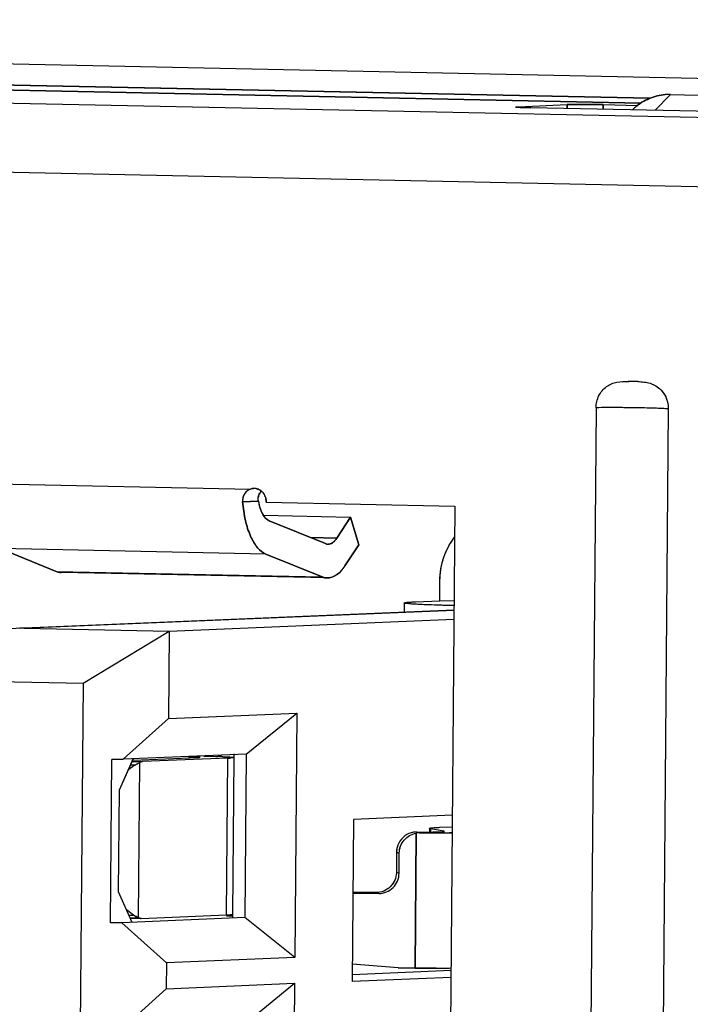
# Model space of a CAD drawing. Header units: millimetres. Extents: x 0 to 1750, y -1720 to 477.
# Tile 155 of 256: x 952.16 to 957.12, y -988.49 to -981.21. Entities that reach past the tile are written whole.
import ezdxf

# ---------------------------------------------------------------- set-up
doc = ezdxf.new("R2010")
doc.units = ezdxf.units.MM
doc.header["$LTSCALE"] = 92.51
for name, color, linetype in [('101304998_DXF_CONTINUOUS_LINE', 7, 'CONTINUOUS'), ('_101304998_1DXF_CONTINUOUS_LINE', 7, 'CONTINUOUS'), ('DE-11-072043DXF_CONTINUOUS_LINE', 7, 'CONTINUOUS'), ('MANIFOLD_SOLDXF_CONTINUOUS_LINE', 7, 'CONTINUOUS')]:
    doc.layers.add(name, color=color, linetype=linetype)

msp = doc.modelspace()

# ---------------------------------------------------------------- linework, layer by layer
at = {"layer": '101304998_DXF_CONTINUOUS_LINE'}
for p, q in [((937.4159, -981.5178), (963.5311, -982.0611)), ((956.8197, -981.7879), (945.0612, -981.5432)), ((945.1331, -981.5817), (956.7526, -981.8235)), ((956.971, -981.7599), (956.8581, -981.8768)), ((956.971, -981.7599), (959.6541, -981.8158)), ((955.8487, -981.8502), (956.2066, -981.8351)), ((956.2066, -981.8351), (956.2063, -981.8632)), ((956.4746, -981.8688), (956.4749, -981.8351)), ((956.4749, -981.8351), (956.7292, -981.8404)), ((955.8382, -981.8539), (955.8313, -981.8532)), ((955.8476, -981.8546), (955.8382, -981.8539)), ((955.8768, -981.8559), (955.8476, -981.8546)), ((959.6944, -981.9358), (955.9381, -981.8576)), ((963.3033, -982.5703), (937.1555, -982.0263)), ((956.421, -984.0768), (956.3007, -998.6717)), ((956.8373, -998.6829), (956.9577, -984.088)), ((951.775, -984.6351), (953.8656, -984.6786)), ((953.8074, -984.7721), (953.9235, -984.7672)), ((953.9822, -984.776), (955.3774, -984.805)), ((955.3774, -984.805), (955.3399, -989.3534)), ((953.9604, -984.8727), (954.606, -984.8862)), ((954.606, -984.8862), (954.5032, -985.0418)), ((954.6664, -985.0915), (954.606, -984.8862)), ((954.419, -985.0825), (954.0038, -984.9139)), ((954.5032, -985.0418), (954.3089, -985.0377)), ((952.4275, -985.2875), (952.0123, -985.1189)), ((953.9799, -985.1599), (952.0123, -985.1189)), ((954.5636, -985.2471), (954.6664, -985.0915)), ((953.9799, -985.1599), (954.3951, -985.3285)), ((952.4275, -985.2875), (954.3951, -985.3285)), ((954.4325, -985.3364), (952.4649, -985.2954)), ((955.2652, -985.5052), (955.2664, -985.3552)), ((955.0018, -985.521), (955.0012, -985.5888)), ((955.0862, -985.5127), (955.2652, -985.5052)), ((955.3716, -985.5074), (955.2652, -985.5052)), ((952.1583, -985.7082), (955.3711, -985.5733)), ((955.3711, -985.5743), (952.1913, -985.7078)), ((952.1913, -985.7078), (953.2645, -985.7302)), ((953.2645, -985.7302), (955.3705, -985.6417)), ((952.6271, -986.1153), (953.2645, -985.7302)), ((953.2645, -985.7302), (953.2592, -986.3749)), ((951.6612, -986.0952), (952.6271, -986.1153)), ((952.6271, -986.1153), (952.5419, -996.4517)), ((953.2592, -986.3749), (954.2082, -986.3351)), ((953.8345, -986.6393), (954.2082, -986.3351)), ((954.2082, -986.3351), (954.1933, -988.1444)), ((953.2592, -986.3749), (952.9229, -986.6776)), ((953.8345, -986.6393), (952.9229, -986.6776)), ((953.7449, -986.6647), (953.7451, -986.6375)), ((953.8345, -986.6393), (953.8246, -987.8489)), ((952.8295, -987.8879), (952.8394, -986.6783)), ((952.9229, -986.6776), (952.8394, -986.6783)), ((952.9981, -986.6716), (952.8934, -986.9059)), ((953.011, -986.7203), (952.9591, -986.759)), ((953.011, -986.7203), (952.9766, -986.7198)), ((952.9886, -986.693), (953.0659, -986.6946)), ((952.9986, -986.6836), (953.4758, -986.6642)), ((953.0444, -986.7025), (953.0349, -987.848)), ((953.6981, -986.6689), (953.0659, -986.6946)), ((953.4095, -986.6586), (953.4094, -986.6669)), ((953.492, -986.6629), (953.4924, -986.6626)), ((953.6885, -987.8285), (953.6981, -986.6689)), ((953.7424, -986.6647), (953.7328, -987.8243)), ((952.8934, -986.9059), (952.8872, -987.6556)), ((955.3585, -987.0912), (954.6265, -987.122)), ((954.6265, -987.122), (954.6166, -988.3215)), ((955.0831, -988.2216), (955.0913, -987.2241)), ((955.096, -987.2157), (955.1684, -987.2156)), ((955.1889, -987.1884), (955.1887, -987.2155)), ((955.1888, -987.2155), (955.2298, -987.215)), ((955.1962, -987.1911), (955.196, -987.2154)), ((955.2983, -987.2103), (955.1962, -987.1911)), ((955.266, -987.1807), (955.3578, -987.1768)), ((955.3002, -987.2116), (955.3007, -987.2112)), ((954.9454, -987.3647), (954.9441, -987.5147)), ((954.9657, -987.3712), (954.9454, -987.3647)), ((954.9645, -987.5211), (954.9657, -987.3712)), ((954.9645, -987.5211), (954.9441, -987.5147)), ((952.8872, -987.6556), (952.9882, -987.8812)), ((954.7934, -987.6637), (954.622, -987.6626)), ((954.622, -987.6689), (954.8137, -987.6701)), ((953.001, -987.8302), (952.9479, -987.7913)), ((952.9129, -987.8872), (952.8295, -987.8879)), ((953.8246, -987.8489), (952.9129, -987.8872)), ((953.2442, -988.1843), (952.9129, -987.8872)), ((952.9652, -987.8298), (953.0018, -987.8308)), ((953.0394, -987.8538), (952.9776, -987.8525)), ((953.0563, -987.8542), (953.6885, -987.8285)), ((953.6884, -987.8348), (953.7326, -987.8358)), ((953.7323, -987.8248), (953.7328, -987.8243)), ((953.7351, -987.847), (953.7353, -987.8243)), ((954.1933, -988.1444), (953.8246, -987.8489)), ((953.2442, -988.1843), (953.2427, -988.3742)), ((954.1933, -988.1444), (953.2442, -988.1843)), ((954.617, -988.2687), (955.3491, -988.238)), ((954.9587, -988.2209), (954.6177, -988.1924)), ((955.0831, -988.2216), (954.9587, -988.2209)), ((955.3487, -988.2908), (954.6166, -988.3215)), ((953.2427, -988.3742), (952.9064, -988.6769)), ((953.2427, -988.3742), (954.1917, -988.3344)), ((953.8181, -988.6386), (954.1917, -988.3344)), ((954.1917, -988.3344), (954.1768, -990.1437))]:
    msp.add_line(p, q, dxfattribs=at)
for centre, radius, start, end in [((956.963, -982.1473), 0.3875, 88.80795, 94.56449), ((956.9794, -982.1626), 0.4085, 130.94917, 134.86696), ((956.6272, -986.9739), 3.0921, 88.23637, 89.41497), ((956.6693, -985.5824), 1.7, 87.97588, 88.21237), ((956.7545, -984.0853), 0.203, 14.35054, 21.65152), ((956.7501, -984.0866), 0.2076, 359.60641, 14.39508), ((953.892, -984.755), 0.0809, 79.2406, 92.42846), ((954.0046, -984.7512), 0.0823, 163.39295, 172.5137), ((954.0029, -984.7509), 0.0807, 153.97242, 163.29997), ((954.0043, -984.7515), 0.0822, 145.09435, 153.97741), ((954.0038, -984.7512), 0.0816, 135.53332, 145.10226), ((953.8742, -984.7739), 0.1078, 15.88515, 24.33559), ((954.3398, -984.6938), 0.4226, 190.00363, 193.44919), ((954.4388, -985.0355), 0.0509, 258.97744, 268.75224), ((953.467, -991.4216), 4.7676, 87.76613, 88.10686), ((953.3312, -990.435), 3.7773, 88.54416, 88.81273), ((953.656, -985.6062), 1.0635, 272.26637, 273.22674), ((955.0958, -987.3666), 0.151, 106.29969, 112.78189), ((955.0952, -987.3644), 0.1487, 99.36256, 106.30854), ((955.0957, -987.3678), 0.1522, 96.17452, 99.34434), ((955.0955, -987.3664), 0.1508, 92.98938, 96.17528), ((955.0955, -987.3654), 0.1497, 89.79477, 92.98657), ((955.1157, -987.3724), 0.1502, 89.73809, 99.34517), ((955.2064, -969.1962), 18.0261, 269.7137, 270.04472), ((955.1364, -980.9498), 6.2659, 270.29318, 270.47923), ((955.2083, -971.6667), 15.5557, 270.04496, 270.22181), ((955.2155, -973.5868), 13.6355, 270.22276, 270.35865), ((955.233, -976.1308), 11.0914, 270.35043, 270.64308), ((955.0966, -987.3661), 0.1512, 166.1332, 179.47192), ((955.2045, -974.0522), 14.1698, 270.1422, 270.34714), ((955.2244, -977.0939), 11.128, 270.33948, 270.64491)]:
    msp.add_arc(centre, radius, start, end, dxfattribs=at)
for centre, major_axis, ratio, start_param, end_param in [((951.6902, -986.3684), (0.7139, 0.5743), 0.457499, 0.499058, 1.284457), ((953.0771, -987.7047), (0.0132, 0.1495), 0.90101, -3.641058, -3.360659)]:
    msp.add_ellipse(centre, major_axis=major_axis, ratio=ratio, start_param=start_param, end_param=end_param, dxfattribs=at)
for points, knots in [([(956.7117, -981.8541), (956.7422, -981.8276), (956.8118, -981.7837), (956.8919, -981.7643), (956.9321, -981.7611)], [0, 0, 0, 0, 0.500218, 1, 1, 1, 1]), ([(956.2066, -981.8351), (956.2451, -981.8335), (956.3346, -981.8334), (956.424, -981.834), (956.4749, -981.8351)], [0, 0, 0, 0, 0.431008, 1, 1, 1, 1]), ([(955.8276, -981.8522), (955.8276, -981.8517), (955.8303, -981.8516), (955.8335, -981.8509), (955.8406, -981.8506), (955.8457, -981.8503), (955.8487, -981.8502)], [0, 0, 0, 0, 0.069108, 0.260525, 0.572361, 1, 1, 1, 1]), ([(955.8313, -981.8532), (955.8304, -981.8531), (955.8294, -981.8528), (955.8276, -981.8526), (955.8276, -981.8522)], [0, 0, 0, 0, 0.72794, 1, 1, 1, 1]), ([(955.9381, -981.8576), (955.9325, -981.8575), (955.9121, -981.8571), (955.8916, -981.8565), (955.8768, -981.8559)], [0, 0, 0, 0, 0.275999, 1, 1, 1, 1]), ([(956.421, -984.0768), (956.4213, -984.0463), (956.4354, -983.9857), (956.4939, -983.9159), (956.575, -983.8824), (956.6311, -983.8816), (956.6587, -983.8819)], [0, 0, 0, 0, 0.264881, 0.518094, 0.760408, 1, 1, 1, 1]), ([(956.7293, -983.8834), (956.7599, -983.8845), (956.8226, -983.8896), (956.8787, -983.9229), (956.9007, -983.9452)], [0, 0, 0, 0, 0.493564, 1, 1, 1, 1]), ([(956.9578, -984.087), (956.956, -984.0862), (956.9499, -984.0856), (956.9381, -984.0843), (956.9203, -984.0833), (956.886, -984.0816), (956.8319, -984.0798), (956.7566, -984.0781), (956.6718, -984.0769), (956.5589, -984.076), (956.475, -984.0761), (956.421, -984.0768)], [0, 0, 0, 0, 0.011042, 0.033417, 0.066776, 0.110454, 0.225344, 0.369291, 0.531273, 0.69882, 1, 1, 1, 1]), ([(953.8432, -984.6905), (953.8311, -984.6994), (953.811, -984.7248), (953.8062, -984.7565), (953.8074, -984.7721)], [0, 0, 0, 0, 0.491473, 1, 1, 1, 1]), ([(953.8074, -984.7721), (953.8111, -984.8184), (953.8235, -984.9053), (953.8597, -985.0215), (953.9089, -985.1098), (953.9559, -985.1501), (953.9799, -985.1599)], [0, 0, 0, 0, 0.316728, 0.595941, 0.823818, 1, 1, 1, 1]), ([(954.0038, -984.9139), (953.9851, -984.9063), (953.9507, -984.8663), (953.9354, -984.8199), (953.9287, -984.7921)], [0, 0, 0, 0, 0.413592, 1, 1, 1, 1]), ([(954.5032, -985.0418), (954.4948, -985.0546), (954.4771, -985.0762), (954.4497, -985.0867), (954.4377, -985.0864)], [0, 0, 0, 0, 0.561625, 1, 1, 1, 1]), ([(955.2893, -985.2021), (955.2939, -985.1867), (955.3146, -985.1272), (955.3462, -985.0713), (955.3751, -985.0343)], [0, 0, 0, 0, 0.254067, 1, 1, 1, 1]), ([(954.4325, -985.3364), (954.4564, -985.3369), (954.5113, -985.316), (954.5467, -985.2727), (954.5636, -985.2471)], [0, 0, 0, 0, 0.438375, 1, 1, 1, 1]), ([(955.0018, -985.521), (955.0018, -985.5195), (955.0097, -985.5186), (955.0137, -985.5176), (955.0177, -985.5171)], [0, 0, 0, 0, 0.269454, 1, 1, 1, 1]), ([(955.0237, -985.5258), (955.0182, -985.5252), (955.0108, -985.5243), (955.0042, -985.5227), (955.0018, -985.5216), (955.0018, -985.521)], [0, 0, 0, 0, 0.731023, 0.920228, 1, 1, 1, 1]), ([(955.0177, -985.5171), (955.0218, -985.5166), (955.0446, -985.5145), (955.0675, -985.5135), (955.0862, -985.5127)], [0, 0, 0, 0, 0.178558, 1, 1, 1, 1]), ([(955.371, -985.541), (955.2973, -985.5392), (955.1816, -985.5352), (955.0656, -985.5306), (955.0237, -985.5258)], [0, 0, 0, 0, 0.636228, 1, 1, 1, 1]), ([(953.5213, -986.6539), (953.5306, -986.6541), (953.565, -986.6548), (953.5994, -986.6558), (953.6245, -986.6566)], [0, 0, 0, 0, 0.269974, 1, 1, 1, 1]), ([(953.0652, -986.6946), (953.0598, -986.6948), (953.0523, -986.6972), (953.046, -986.7013), (953.0444, -986.7025)], [0, 0, 0, 0, 0.729756, 1, 1, 1, 1]), ([(953.468, -986.6604), (953.4652, -986.6602), (953.4516, -986.6597), (953.4379, -986.6593), (953.4272, -986.659)], [0, 0, 0, 0, 0.210876, 1, 1, 1, 1]), ([(953.4924, -986.6626), (953.4924, -986.6621), (953.4892, -986.6621), (953.4856, -986.6612), (953.4774, -986.6609), (953.4715, -986.6605), (953.468, -986.6604)], [0, 0, 0, 0, 0.067835, 0.2589, 0.571752, 1, 1, 1, 1]), ([(953.4758, -986.6642), (953.4778, -986.6641), (953.4832, -986.6638), (953.4887, -986.6639), (953.492, -986.6629)], [0, 0, 0, 0, 0.377769, 1, 1, 1, 1]), ([(953.6529, -986.6576), (953.6571, -986.6578), (953.6724, -986.6584), (953.6876, -986.6591), (953.6986, -986.6597)], [0, 0, 0, 0, 0.27982, 1, 1, 1, 1]), ([(953.6986, -986.6597), (953.7029, -986.66), (953.7158, -986.6608), (953.7288, -986.6617), (953.7373, -986.663)], [0, 0, 0, 0, 0.33796, 1, 1, 1, 1]), ([(953.7424, -986.6647), (953.7424, -986.6653), (953.7391, -986.6658), (953.735, -986.6667), (953.7262, -986.6674), (953.7197, -986.6678), (953.7159, -986.6681)], [0, 0, 0, 0, 0.070718, 0.260012, 0.570935, 1, 1, 1, 1]), ([(955.0373, -987.2274), (955.016, -987.2363), (954.9771, -987.2646), (954.9553, -987.3074), (954.9498, -987.3299)], [0, 0, 0, 0, 0.499705, 1, 1, 1, 1]), ([(954.9657, -987.3711), (954.966, -987.3368), (954.9917, -987.2662), (955.0575, -987.2297), (955.0913, -987.2241)], [0, 0, 0, 0, 0.500421, 1, 1, 1, 1]), ([(955.1889, -987.1884), (955.1889, -987.1882), (955.1894, -987.1877), (955.1899, -987.1875), (955.1902, -987.1873)], [0, 0, 0, 0, 0.36641, 1, 1, 1, 1]), ([(955.1962, -987.1911), (955.1943, -987.1907), (955.1923, -987.1903), (955.1889, -987.1892), (955.1889, -987.1884)], [0, 0, 0, 0, 0.713614, 1, 1, 1, 1]), ([(955.1902, -987.1873), (955.1927, -987.1863), (955.2007, -987.1852), (955.2258, -987.1824), (955.2485, -987.1815), (955.266, -987.1807)], [0, 0, 0, 0, 0.108456, 0.312353, 1, 1, 1, 1]), ([(955.2298, -987.215), (955.2341, -987.2149), (955.2489, -987.2146), (955.2637, -987.2142), (955.2743, -987.2138)], [0, 0, 0, 0, 0.290048, 1, 1, 1, 1]), ([(955.2743, -987.2138), (955.2802, -987.2135), (955.2887, -987.2127), (955.2976, -987.2126), (955.3002, -987.2116)], [0, 0, 0, 0, 0.685346, 1, 1, 1, 1]), ([(954.8137, -987.6701), (954.8519, -987.6704), (954.9317, -987.6387), (954.9641, -987.5594), (954.9645, -987.5211)], [0, 0, 0, 0, 0.499468, 1, 1, 1, 1]), ([(953.6885, -987.8285), (953.693, -987.8283), (953.7061, -987.8277), (953.7194, -987.8271), (953.728, -987.8258)], [0, 0, 0, 0, 0.339374, 1, 1, 1, 1]), ([(955.2396, -988.2219), (955.227, -988.222), (955.1748, -988.222), (955.1226, -988.2219), (955.0831, -988.2216)], [0, 0, 0, 0, 0.242017, 1, 1, 1, 1])]:
    msp.add_open_spline(points, degree=3, knots=knots, dxfattribs=at)
for points in [[(956.9007, -983.9452), (956.9189, -983.9637), (956.9336, -983.9863), (956.9432, -984.0104)], [(953.8656, -984.6786), (953.8576, -984.6813), (953.85, -984.6854), (953.8432, -984.6905)], [(953.8656, -984.6786), (953.873, -984.676), (953.8808, -984.6746), (953.8886, -984.6742)], [(953.9071, -984.6756), (953.9211, -984.6782), (953.9347, -984.6849), (953.9456, -984.694)], [(953.9235, -984.7672), (953.922, -984.7584), (953.9218, -984.7493), (953.9229, -984.7405)], [(953.9456, -984.694), (953.957, -984.7035), (953.9663, -984.716), (953.9724, -984.7295)], [(953.9779, -984.7444), (953.9808, -984.7546), (953.9823, -984.7654), (953.9822, -984.776)], [(954.4291, -985.0855), (954.4256, -985.0848), (954.4222, -985.0838), (954.419, -985.0825)], [(955.2664, -985.3552), (955.2668, -985.3036), (955.2745, -985.2515), (955.2893, -985.2021)], [(952.4275, -985.2875), (952.4393, -985.2923), (952.4522, -985.2952), (952.4649, -985.2954)], [(954.3951, -985.3285), (954.4069, -985.3333), (954.4198, -985.3361), (954.4325, -985.3364)], [(953.0101, -986.721), (953.0205, -986.7132), (953.0322, -986.7069), (953.0444, -986.7025)], [(953.7373, -986.663), (953.7388, -986.6633), (953.7404, -986.6635), (953.7418, -986.6641)], [(954.9441, -987.5147), (954.944, -987.5343), (954.9398, -987.5543), (954.9321, -987.5723)], [(954.9321, -987.5723), (954.9173, -987.6072), (954.8864, -987.6379), (954.8513, -987.6524)], [(954.8513, -987.6524), (954.8331, -987.6599), (954.8131, -987.6638), (954.7934, -987.6637)], [(953.0349, -987.848), (953.041, -987.852), (953.0484, -987.8545), (953.0557, -987.8542)], [(953.728, -987.8258), (953.7294, -987.8256), (953.731, -987.8254), (953.7323, -987.8248)]]:
    msp.add_open_spline(points, degree=3, dxfattribs=at)
at = {"layer": '_101304998_1DXF_CONTINUOUS_LINE'}
for p, q in [((956.8581, -981.8768), (956.971, -981.7599)), ((956.971, -981.7599), (959.6541, -981.8158)), ((955.2652, -985.5052), (955.2664, -985.3552)), ((955.0018, -985.521), (955.0012, -985.5888)), ((955.0862, -985.5127), (955.2652, -985.5052)), ((955.3716, -985.5074), (955.2652, -985.5052)), ((952.1585, -985.7082), (955.3711, -985.5733)), ((955.3711, -985.5743), (952.1913, -985.7078)), ((952.1913, -985.7078), (953.2645, -985.7302)), ((953.2645, -985.7302), (955.3705, -985.6417)), ((952.6271, -986.1153), (953.2645, -985.7302)), ((953.2645, -985.7302), (953.2592, -986.3749)), ((951.6612, -986.0952), (952.6271, -986.1153)), ((952.6271, -986.1153), (952.5419, -996.4517)), ((953.2592, -986.3749), (954.2082, -986.3351)), ((953.8345, -986.6393), (954.2082, -986.3351)), ((954.2082, -986.3351), (954.1933, -988.1444)), ((953.2592, -986.3749), (952.9229, -986.6776)), ((953.8345, -986.6393), (952.9229, -986.6776)), ((953.6245, -986.6566), (953.6254, -986.6566)), ((953.7449, -986.6647), (953.7451, -986.6431)), ((953.8345, -986.6393), (953.8246, -987.8489)), ((952.8295, -987.8879), (952.8394, -986.6783)), ((952.8394, -986.6783), (952.9229, -986.6776)), ((952.9969, -986.6745), (952.8934, -986.9059)), ((953.0104, -986.7208), (952.9591, -986.759)), ((953.0104, -986.7208), (952.9765, -986.7201)), ((952.9886, -986.693), (953.0656, -986.6946)), ((952.9986, -986.6836), (953.4758, -986.6642)), ((953.0444, -986.7025), (953.0349, -987.848)), ((953.6981, -986.6689), (953.0656, -986.6946)), ((953.4095, -986.6586), (953.4094, -986.6669)), ((953.492, -986.6629), (953.4924, -986.6626)), ((953.6885, -987.8285), (953.6981, -986.6689)), ((953.7424, -986.6647), (953.7328, -987.8243)), ((952.8934, -986.9059), (952.8872, -987.6556)), ((955.3585, -987.0912), (954.6265, -987.122)), ((954.6265, -987.122), (954.6166, -988.3215)), ((955.0913, -987.2241), (955.0831, -988.2216)), ((955.1889, -987.1884), (955.1887, -987.2155)), ((955.196, -987.2154), (955.1962, -987.1911)), ((955.2983, -987.2103), (955.1962, -987.1911)), ((955.232, -987.2223), (955.2095, -987.2223)), ((955.254, -987.2223), (955.232, -987.2223)), ((955.2651, -987.1808), (955.2668, -987.1807)), ((955.2668, -987.1807), (955.3578, -987.1768)), ((955.2877, -987.2131), (955.2921, -987.2127)), ((955.2921, -987.2127), (955.2956, -987.2124)), ((955.2963, -987.2123), (955.2982, -987.212)), ((955.3006, -987.2221), (955.2967, -987.2221)), ((955.2988, -987.2119), (955.3002, -987.2116)), ((955.3002, -987.2116), (955.3006, -987.2113)), ((955.3575, -987.2216), (955.3371, -987.2218)), ((954.9454, -987.3647), (954.9441, -987.5147)), ((954.9454, -987.3647), (954.9657, -987.3711)), ((954.9645, -987.5211), (954.9657, -987.3711)), ((954.9645, -987.5211), (954.9441, -987.5147)), ((952.8872, -987.6556), (952.9882, -987.8812)), ((954.622, -987.6626), (954.7934, -987.6637)), ((954.8137, -987.6701), (954.622, -987.6689)), ((953.0012, -987.8303), (952.9479, -987.7913)), ((952.9129, -987.8872), (952.8295, -987.8879)), ((953.8246, -987.8489), (952.9129, -987.8872)), ((953.2442, -988.1843), (952.9129, -987.8872)), ((952.965, -987.8295), (953.0012, -987.8303)), ((952.9753, -987.8525), (953.0537, -987.8542)), ((953.0559, -987.8542), (953.0537, -987.8542)), ((953.0561, -987.8542), (953.6885, -987.8285)), ((953.6884, -987.8348), (953.7326, -987.8358)), ((953.7323, -987.8248), (953.7328, -987.8243)), ((953.7351, -987.847), (953.7353, -987.8243)), ((954.1933, -988.1444), (953.8246, -987.8489)), ((953.2442, -988.1843), (953.2427, -988.3742)), ((954.1933, -988.1444), (953.2442, -988.1843)), ((954.617, -988.2687), (955.3491, -988.238)), ((954.9587, -988.2209), (954.6177, -988.1924)), ((954.9587, -988.2209), (955.0831, -988.2216)), ((955.2268, -988.222), (955.2396, -988.2219)), ((955.2396, -988.2219), (955.3347, -988.2214)), ((955.3347, -988.2214), (955.3493, -988.2212)), ((955.3487, -988.2908), (954.6166, -988.3215)), ((953.2427, -988.3742), (952.9064, -988.6769)), ((953.2427, -988.3742), (954.1917, -988.3344)), ((953.8181, -988.6386), (954.1917, -988.3344)), ((954.1917, -988.3344), (954.1768, -990.1437))]:
    msp.add_line(p, q, dxfattribs=at)
for centre, radius, start, end in [((956.9629, -982.1489), 0.389, 88.80233, 94.53565), ((956.9782, -982.1614), 0.4068, 130.93287, 134.90072), ((952.1794, -986.2803), 0.5726, 91.21098, 92.0955), ((952.179, -986.2584), 0.5507, 88.72461, 91.21927), ((953.4616, -991.5729), 4.919, 87.77138, 88.09161), ((955.0954, -987.3656), 0.1499, 99.36843, 112.7852), ((955.0957, -987.3678), 0.1521, 96.1827, 99.34431), ((955.0956, -987.367), 0.1513, 95.1104, 96.18087), ((955.0955, -987.3665), 0.1509, 94.04587, 95.11044), ((955.0955, -987.366), 0.1504, 92.98833, 94.0459), ((955.0955, -987.3654), 0.1497, 90.25665, 92.98931), ((955.1157, -987.3724), 0.1502, 89.74336, 99.34608), ((955.0955, -987.3646), 0.1489, 89.79454, 90.25502), ((955.2069, -969.0772), 18.1451, 269.71397, 270.00796), ((955.2135, -973.2195), 14.0029, 270.16568, 270.34039), ((955.2437, -986.4809), 0.7335, 272.38805, 272.89196), ((955.2519, -986.6466), 0.5676, 272.90702, 273.06003), ((955.2585, -986.767), 0.4471, 273.04505, 273.57871), ((955.2648, -986.8688), 0.345, 273.59246, 273.81507), ((955.2873, -987.1399), 0.0729, 276.50921, 277.12627), ((955.2943, -987.1892), 0.0232, 279.69264, 281.01784), ((955.2277, -975.4537), 11.7686, 270.35498, 270.53274), ((955.0963, -987.366), 0.151, 166.14256, 179.50227), ((953.0592, -987.8111), 0.0441, 236.66503, 240.12153), ((953.0543, -987.8237), 0.0305, 264.28414, 268.80897), ((953.719, -987.7664), 0.0601, 278.60775, 278.78777)]:
    msp.add_arc(centre, radius, start, end, dxfattribs=at)
for points, knots in [([(956.9321, -981.7611), (956.8919, -981.7643), (956.8118, -981.7837), (956.7422, -981.8276), (956.7117, -981.8541)], [0, 0, 0, 0, 0.499583, 1, 1, 1, 1]), ([(955.2664, -985.3552), (955.2669, -985.2971), (955.2858, -985.1819), (955.3406, -985.0784), (955.3755, -985.0338)], [0, 0, 0, 0, 0.506531, 1, 1, 1, 1]), ([(955.0236, -985.5258), (955.0204, -985.5255), (955.015, -985.5248), (955.0079, -985.5236), (955.0042, -985.5227), (955.0017, -985.5216), (955.0018, -985.521)], [0, 0, 0, 0, 0.424683, 0.731192, 0.920175, 1, 1, 1, 1]), ([(955.0177, -985.5171), (955.0269, -985.516), (955.0498, -985.5144), (955.0726, -985.5133), (955.0862, -985.5127)], [0, 0, 0, 0, 0.404828, 1, 1, 1, 1]), ([(955.3712, -985.541), (955.331, -985.54), (955.2572, -985.538), (955.1579, -985.5344), (955.0823, -985.5306), (955.0402, -985.5277), (955.0236, -985.5258)], [0, 0, 0, 0, 0.347215, 0.636244, 0.856507, 1, 1, 1, 1]), ([(953.0104, -986.7208), (953.0131, -986.7188), (953.0237, -986.7115), (953.0354, -986.7057), (953.0444, -986.7025)], [0, 0, 0, 0, 0.255067, 1, 1, 1, 1]), ([(953.0444, -986.7025), (953.046, -986.7013), (953.0524, -986.6971), (953.0601, -986.6947), (953.0656, -986.6946)], [0, 0, 0, 0, 0.270507, 1, 1, 1, 1]), ([(953.4758, -986.6642), (953.4794, -986.6641), (953.4848, -986.6637), (953.4903, -986.6634), (953.492, -986.6629)], [0, 0, 0, 0, 0.674402, 1, 1, 1, 1]), ([(953.6529, -986.6576), (953.6571, -986.6578), (953.6724, -986.6584), (953.6876, -986.6591), (953.6986, -986.6597)], [0, 0, 0, 0, 0.279784, 1, 1, 1, 1]), ([(953.7424, -986.6647), (953.7424, -986.665), (953.7411, -986.6655), (953.7392, -986.666), (953.7356, -986.6665), (953.7307, -986.667), (953.7244, -986.6675), (953.7134, -986.6682), (953.7045, -986.6687), (953.6981, -986.6689)], [0, 0, 0, 0, 0.020646, 0.069677, 0.149244, 0.259503, 0.400209, 0.571002, 1, 1, 1, 1]), ([(953.6986, -986.6597), (953.7066, -986.6602), (953.7195, -986.6611), (953.7324, -986.6622), (953.7373, -986.663)], [0, 0, 0, 0, 0.618692, 1, 1, 1, 1]), ([(955.0373, -987.2274), (955.016, -987.2363), (954.9771, -987.2646), (954.9553, -987.3074), (954.9498, -987.3299)], [0, 0, 0, 0, 0.499706, 1, 1, 1, 1]), ([(954.9657, -987.3711), (954.9658, -987.3537), (954.9723, -987.3186), (954.9994, -987.2727), (955.0405, -987.2388), (955.0741, -987.2269), (955.0913, -987.2241)], [0, 0, 0, 0, 0.250222, 0.500397, 0.750347, 1, 1, 1, 1]), ([(955.096, -987.2157), (955.1042, -987.2157), (955.1351, -987.2158), (955.166, -987.2157), (955.1887, -987.2155)], [0, 0, 0, 0, 0.263965, 1, 1, 1, 1]), ([(955.1887, -987.2155), (955.1974, -987.2154), (955.2259, -987.2151), (955.2544, -987.2146), (955.2743, -987.2138)], [0, 0, 0, 0, 0.303311, 1, 1, 1, 1]), ([(955.1962, -987.1911), (955.1943, -987.1907), (955.1923, -987.1903), (955.1889, -987.1892), (955.1889, -987.1884)], [0, 0, 0, 0, 0.713819, 1, 1, 1, 1]), ([(955.1902, -987.1873), (955.1927, -987.1863), (955.2006, -987.1852), (955.2158, -987.1835), (955.2381, -987.1821), (955.2553, -987.1812), (955.2651, -987.1808)], [0, 0, 0, 0, 0.10872, 0.312578, 0.61063, 1, 1, 1, 1]), ([(954.8137, -987.6701), (954.8332, -987.6702), (954.8726, -987.6627), (954.9225, -987.6296), (954.9562, -987.58), (954.9643, -987.5406), (954.9645, -987.5211)], [0, 0, 0, 0, 0.249584, 0.499509, 0.749721, 1, 1, 1, 1]), ([(954.9321, -987.5723), (954.9246, -987.5901), (954.9023, -987.6231), (954.8691, -987.645), (954.8513, -987.6524)], [0, 0, 0, 0, 0.500285, 1, 1, 1, 1]), ([(953.0349, -987.848), (953.032, -987.847), (953.0201, -987.8424), (953.0089, -987.836), (953.0012, -987.8303)], [0, 0, 0, 0, 0.246525, 1, 1, 1, 1]), ([(953.0513, -987.8541), (953.0501, -987.8539), (953.0452, -987.8532), (953.0405, -987.8513), (953.0372, -987.8494)], [0, 0, 0, 0, 0.24241, 1, 1, 1, 1]), ([(953.6885, -987.8285), (953.6967, -987.8282), (953.7099, -987.8275), (953.723, -987.8265), (953.728, -987.8258)], [0, 0, 0, 0, 0.62164, 1, 1, 1, 1]), ([(953.7282, -987.8258), (953.7286, -987.8257), (953.73, -987.8254), (953.7315, -987.8252), (953.7323, -987.8248)], [0, 0, 0, 0, 0.339189, 1, 1, 1, 1]), ([(955.0831, -988.2216), (955.0953, -988.2217), (955.1432, -988.222), (955.1911, -988.222), (955.2268, -988.222)], [0, 0, 0, 0, 0.25574, 1, 1, 1, 1])]:
    msp.add_open_spline(points, degree=3, knots=knots, dxfattribs=at)
for points in [[(954.9441, -987.5147), (954.944, -987.5343), (954.9398, -987.5543), (954.9321, -987.5723)], [(954.8513, -987.6524), (954.8331, -987.6599), (954.8131, -987.6638), (954.7934, -987.6637)]]:
    msp.add_open_spline(points, degree=3, dxfattribs=at)
at = {"layer": 'DE-11-072043DXF_CONTINUOUS_LINE'}
msp.add_line((964.3449, -981.7901), (936.3069, -981.2067), dxfattribs=at)
at = {"layer": 'MANIFOLD_SOLDXF_CONTINUOUS_LINE'}
for p, q in [((937.4159, -981.5178), (963.5311, -982.0611)), ((945.0612, -981.5432), (956.8197, -981.7879)), ((956.7526, -981.8235), (945.1331, -981.5817)), ((955.8487, -981.8502), (956.2066, -981.8351)), ((956.2063, -981.8632), (956.2066, -981.8351)), ((956.4749, -981.8351), (956.4746, -981.8688)), ((956.4749, -981.8351), (956.7292, -981.8404)), ((955.8757, -981.8559), (955.8768, -981.8559)), ((959.6944, -981.9358), (955.9381, -981.8576)), ((963.3033, -982.5703), (937.1555, -982.0263)), ((956.6587, -983.8819), (956.6634, -983.882)), ((956.421, -984.0768), (956.3007, -998.6717)), ((956.8373, -998.6829), (956.9577, -984.088)), ((951.775, -984.6351), (953.8656, -984.6786)), ((953.9235, -984.7672), (953.8074, -984.7721)), ((953.9822, -984.776), (955.3774, -984.805)), ((955.3774, -984.805), (955.3399, -989.3534)), ((953.9604, -984.8727), (954.606, -984.8862)), ((954.5032, -985.0418), (954.606, -984.8862)), ((954.606, -984.8862), (954.6664, -985.0915)), ((954.0038, -984.9139), (954.419, -985.0825)), ((954.3089, -985.0377), (954.5032, -985.0418)), ((952.0123, -985.1189), (952.4275, -985.2875)), ((953.9799, -985.1599), (952.0123, -985.1189)), ((954.6664, -985.0915), (954.5636, -985.2471)), ((954.3951, -985.3285), (953.9799, -985.1599)), ((952.4275, -985.2875), (954.3951, -985.3285)), ((954.4325, -985.3364), (952.4649, -985.2954))]:
    msp.add_line(p, q, dxfattribs=at)
for centre, radius, start, end in [((955.8591, -981.6001), 0.2547, 265.13918, 265.30232), ((956.5911, -988.6839), 4.8025, 88.43441, 89.13693), ((956.6879, -985.1151), 1.2324, 88.07267, 88.40167), ((956.7542, -984.0856), 0.2034, 14.42509, 21.71135), ((956.7507, -984.0864), 0.2069, 359.5483, 14.38843), ((953.8921, -984.7552), 0.0811, 92.48298, 109.05218), ((953.8919, -984.7541), 0.08, 88.80907, 92.40484), ((953.8919, -984.7549), 0.0807, 79.12555, 88.77781), ((953.8868, -984.765), 0.0922, 49.65137, 50.58412), ((953.8855, -984.7665), 0.0942, 43.11837, 49.62657), ((953.8757, -984.7735), 0.1062, 23.64617, 24.43793), ((953.8739, -984.7742), 0.1082, 15.97965, 23.62128), ((953.8705, -984.7751), 0.1117, 359.54184, 15.92593), ((954.4391, -985.0344), 0.0521, 257.91346, 258.95673), ((954.4388, -985.0358), 0.0506, 258.93306, 268.76308)]:
    msp.add_arc(centre, radius, start, end, dxfattribs=at)
for points, knots in [([(956.4749, -981.8351), (956.424, -981.834), (956.3505, -981.8333), (956.261, -981.8338), (956.2225, -981.8345), (956.2066, -981.8351)], [0, 0, 0, 0, 0.568994, 0.821639, 1, 1, 1, 1]), ([(955.8276, -981.8522), (955.8276, -981.8525), (955.8288, -981.8528), (955.8304, -981.8531), (955.8337, -981.8535), (955.8361, -981.8538), (955.8375, -981.8539)], [0, 0, 0, 0, 0.073123, 0.262118, 0.571355, 1, 1, 1, 1]), ([(955.8382, -981.8539), (955.8406, -981.8541), (955.8531, -981.855), (955.8656, -981.8555), (955.8757, -981.8559)], [0, 0, 0, 0, 0.186241, 1, 1, 1, 1]), ([(955.8768, -981.8559), (955.8813, -981.8561), (955.9018, -981.8568), (955.9222, -981.8573), (955.9381, -981.8576)], [0, 0, 0, 0, 0.220414, 1, 1, 1, 1]), ([(956.421, -984.0768), (956.4213, -984.0464), (956.4353, -983.9859), (956.4846, -983.9271), (956.5349, -983.8987), (956.5887, -983.8824), (956.631, -983.8815), (956.6587, -983.8819)], [0, 0, 0, 0, 0.263799, 0.516272, 0.638937, 0.759852, 1, 1, 1, 1]), ([(956.7294, -983.8834), (956.7447, -983.8839), (956.7754, -983.8856), (956.8211, -983.8949), (956.8644, -983.9141), (956.8895, -983.9339), (956.9008, -983.9453)], [0, 0, 0, 0, 0.246045, 0.493168, 0.743639, 1, 1, 1, 1]), ([(956.9008, -983.9453), (956.9053, -983.9498), (956.9226, -983.9692), (956.9359, -983.9922), (956.9432, -984.0104)], [0, 0, 0, 0, 0.24671, 1, 1, 1, 1]), ([(956.7788, -984.0787), (956.7169, -984.0774), (956.5977, -984.076), (956.4784, -984.0761), (956.421, -984.0768)], [0, 0, 0, 0, 0.518916, 1, 1, 1, 1]), ([(956.8917, -984.082), (956.8836, -984.0816), (956.846, -984.0802), (956.8084, -984.0793), (956.7788, -984.0787)], [0, 0, 0, 0, 0.213071, 1, 1, 1, 1]), ([(956.9422, -984.0848), (956.939, -984.0845), (956.9222, -984.0833), (956.9053, -984.0825), (956.8917, -984.082)], [0, 0, 0, 0, 0.189707, 1, 1, 1, 1]), ([(956.9577, -984.0869), (956.956, -984.0863), (956.9508, -984.0857), (956.9456, -984.0851), (956.9422, -984.0848)], [0, 0, 0, 0, 0.341468, 1, 1, 1, 1]), ([(953.8656, -984.6786), (953.8566, -984.6817), (953.8394, -984.6912), (953.8198, -984.7135), (953.808, -984.7415), (953.8066, -984.762), (953.8074, -984.7721)], [0, 0, 0, 0, 0.241623, 0.488886, 0.741772, 1, 1, 1, 1]), ([(953.9453, -984.6938), (953.9425, -984.6915), (953.9311, -984.6831), (953.9175, -984.6776), (953.9071, -984.6756)], [0, 0, 0, 0, 0.255184, 1, 1, 1, 1]), ([(953.9235, -984.7672), (953.9218, -984.7575), (953.9215, -984.7375), (953.9284, -984.7186), (953.9333, -984.7102)], [0, 0, 0, 0, 0.501376, 1, 1, 1, 1]), ([(953.9724, -984.7295), (953.9713, -984.727), (953.9663, -984.7171), (953.9598, -984.7081), (953.9542, -984.7021)], [0, 0, 0, 0, 0.253493, 1, 1, 1, 1]), ([(953.9799, -985.1599), (953.9559, -985.1501), (953.9227, -985.1218), (953.8888, -985.0731), (953.8548, -985.0065), (953.8236, -984.9053), (953.8111, -984.8184), (953.8074, -984.7721)], [0, 0, 0, 0, 0.17607, 0.283415, 0.404395, 0.683459, 1, 1, 1, 1]), ([(953.9235, -984.7672), (953.9243, -984.7713), (953.9273, -984.7873), (953.9313, -984.8031), (953.9348, -984.8146)], [0, 0, 0, 0, 0.258579, 1, 1, 1, 1]), ([(953.9348, -984.8146), (953.9354, -984.8164), (953.9376, -984.8235), (953.9402, -984.8306), (953.9422, -984.8358)], [0, 0, 0, 0, 0.255951, 1, 1, 1, 1]), ([(953.9422, -984.8358), (953.9492, -984.8537), (953.9642, -984.8843), (953.9904, -984.9084), (954.0038, -984.9139)], [0, 0, 0, 0, 0.570002, 1, 1, 1, 1]), ([(954.4377, -985.0864), (954.4435, -985.0866), (954.4557, -985.0846), (954.4731, -985.0756), (954.4893, -985.061), (954.4987, -985.0487), (954.5032, -985.0418)], [0, 0, 0, 0, 0.210922, 0.44025, 0.701079, 1, 1, 1, 1]), ([(954.5636, -985.2471), (954.5545, -985.2608), (954.5358, -985.2854), (954.5032, -985.3146), (954.4686, -985.3327), (954.4441, -985.3366), (954.4325, -985.3364)], [0, 0, 0, 0, 0.298929, 0.559748, 0.78908, 1, 1, 1, 1]), ([(952.4275, -985.2875), (952.4305, -985.2888), (952.4426, -985.2931), (952.4554, -985.2952), (952.4649, -985.2954)], [0, 0, 0, 0, 0.256396, 1, 1, 1, 1]), ([(954.4325, -985.3364), (954.4294, -985.3363), (954.4166, -985.3354), (954.404, -985.3321), (954.3951, -985.3285)], [0, 0, 0, 0, 0.246231, 1, 1, 1, 1])]:
    msp.add_open_spline(points, degree=3, knots=knots, dxfattribs=at)
for points in [[(953.9333, -984.7102), (953.9367, -984.7043), (953.9409, -984.6988), (953.9456, -984.694)], [(954.419, -985.0825), (954.422, -985.0837), (954.425, -985.0846), (954.4282, -985.0853)]]:
    msp.add_open_spline(points, degree=3, dxfattribs=at)

doc.saveas('drawing.dxf')
